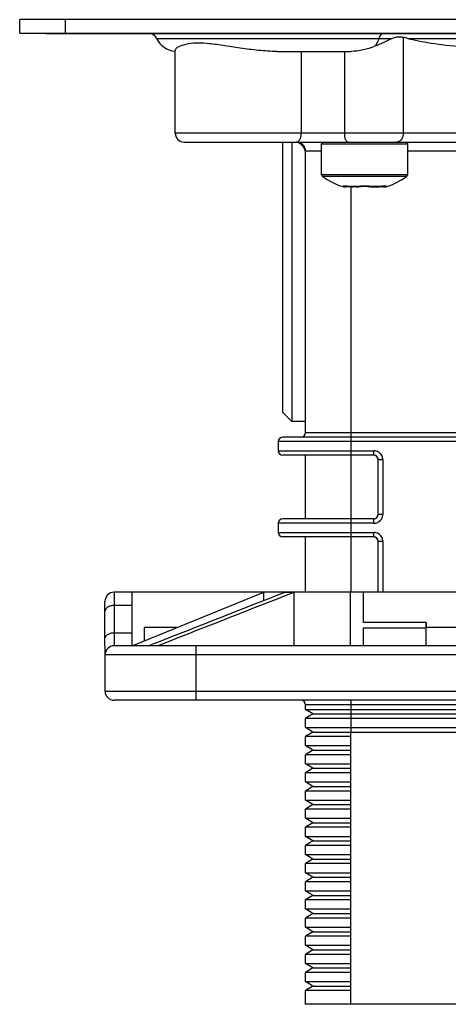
# Model space of a CAD drawing. Header units: millimetres. Extents: x -153 to 753, y 50 to 636.
# Tile 1 of 30: x -153 to -106, y 106 to 215. Entities that reach past the tile are written whole.
import ezdxf

# ---------------------------------------------------------------- set-up
doc = ezdxf.new("R2010")
doc.units = ezdxf.units.MM
doc.header["$LTSCALE"] = 23.1
doc.layers.get('0').update_dxf_attribs({"linetype": 'CONTINUOUS'})

msp = doc.modelspace()

# ---------------------------------------------------------------- linework, layer by layer
at = {"color": 7, "linetype": 'CONTINUOUS'}
for p, q in [((-153.23, 213.38), (-153.23, 214.88)), ((256.77, 214.88), (-153.23, 214.88)), ((-153.23, 213.38), (256.77, 213.38)), ((-150.35, 213.38), (-150.35, 213.3)), ((253.89, 213.3), (-150.35, 213.3)), ((-139.11, 213.38), (-139.11, 213.3)), ((-119.6, 213.38), (-119.6, 213.3)), ((-136.09, 202.38), (-136.09, 211.53)), ((-124.9, 211.38), (-116.69, 211.38)), ((-135.1, 201.38), (-102.62, 201.38)), ((-124.23, 171.58), (-124.22, 201.38)), ((-123.22, 201.38), (-123.23, 170.58)), ((-122.48, 201.34), (-122.32, 201.25)), ((-122.32, 201.25), (-122.09, 201.03)), ((-122.09, 201.03), (-121.9, 200.75)), ((-119.96, 197.78), (-119.96, 201.18)), ((-110.46, 197.78), (-110.46, 201.18)), ((-121.72, 169.38), (-121.72, 200.38)), ((-117.33, 196.44), (-117.33, 196.44)), ((-117.15, 196.51), (-116.97, 196.5)), ((-116.97, 196.5), (-116.8, 196.47)), ((-116.8, 196.47), (-116.52, 196.44)), ((-116.17, 196.44), (-116.12, 196.44)), ((-116.12, 196.44), (-116.06, 196.44)), ((-116.06, 196.44), (-115.88, 196.47)), ((-115.88, 196.47), (-115.64, 196.51)), ((-115.88, 196.47), (-115.88, 196.47)), ((-115.64, 196.51), (-115.26, 196.53)), ((-115.26, 196.53), (-114.85, 196.51)), ((-114.85, 196.51), (-114.54, 196.47)), ((-114.54, 196.47), (-114.36, 196.44)), ((-114.54, 196.47), (-114.54, 196.47)), ((-114.36, 196.44), (-114.36, 196.44)), ((-114.15, 196.44), (-113.94, 196.44)), ((-113.94, 196.44), (-113.9, 196.44)), ((-113.9, 196.44), (-113.61, 196.47)), ((-113.08, 196.44), (-113.08, 196.44)), ((-113.03, 196.53), (-113.01, 196.53)), ((-124.23, 171.58), (-123.23, 170.58)), ((-121.73, 170.58), (-123.23, 170.58)), ((-124.72, 167.38), (-124.72, 168.38)), ((-34.22, 168.88), (-124.22, 168.88)), ((-114.2, 166.88), (-124.22, 166.88)), ((-121.72, 159.88), (-121.72, 166.88)), ((-113.7, 160.38), (-113.7, 166.38)), ((-114.2, 159.88), (-124.22, 159.88)), ((-124.72, 158.38), (-124.72, 159.38)), ((-114.2, 157.88), (-124.22, 157.88)), ((-121.72, 151.78), (-121.72, 157.88)), ((-113.7, 151.78), (-113.7, 157.38)), ((-126.41, 151.78), (-142.83, 151.78)), ((-140.82, 145.88), (-140.83, 151.78)), ((-140.82, 145.88), (-126.32, 151.78)), ((-126.32, 150.88), (-126.32, 151.78)), ((-15.62, 151.78), (-126.32, 151.78)), ((-124.05, 151.78), (-124.09, 151.76)), ((-123.02, 151.76), (-124.09, 151.76)), ((-123.94, 151.39), (-124.09, 151.34)), ((-123.91, 151.41), (-123.94, 151.39)), ((-123.02, 151.76), (-123.91, 151.41)), ((-123.02, 151.76), (-122.99, 151.78)), ((-122.99, 145.88), (-122.99, 151.78)), ((-116.82, 151.78), (-116.82, 145.88)), ((-115.32, 148.46), (-115.32, 151.78)), ((-143.82, 140.88), (-143.83, 150.78)), ((-143.83, 150.78), (-143.83, 150.78)), ((-139.47, 146.43), (-139.47, 147.88)), ((-135.97, 147.88), (-139.47, 147.88)), ((-108.41, 148.46), (-115.32, 148.46)), ((-115.32, 145.88), (-115.32, 147.85)), ((-115.32, 147.85), (-108.41, 147.85)), ((-108.41, 148.46), (-108.41, 147.88)), ((-100.03, 147.88), (-108.41, 147.88)), ((-108.41, 145.88), (-108.41, 147.85)), ((-15.62, 145.88), (-142.82, 145.88)), ((-139.05, 145.88), (-138.33, 146.16)), ((-138.33, 146.16), (-138.13, 146.24)), ((-15.62, 139.88), (-142.82, 139.88)), ((-121.72, 138.88), (-121.72, 139.38)), ((-120.93, 138.38), (-121.73, 138.88)), ((-120.93, 138.38), (-121.73, 137.88)), ((-121.72, 138.88), (-36.72, 138.88)), ((-121.72, 136.88), (-121.72, 137.88)), ((-36.72, 137.88), (-121.72, 137.88)), ((-120.93, 138.38), (-37.52, 138.38)), ((-120.93, 136.38), (-121.73, 136.88)), ((-121.72, 136.88), (-36.72, 136.88)), ((-120.93, 136.38), (-121.73, 135.88)), ((-121.72, 134.88), (-121.72, 135.88)), ((-116.72, 135.88), (-121.72, 135.88)), ((-120.93, 136.38), (-37.52, 136.38)), ((-116.72, 106.38), (-116.72, 136.38)), ((-120.93, 134.38), (-121.73, 134.88)), ((-121.72, 134.88), (-116.72, 134.88)), ((-120.93, 134.38), (-121.73, 133.88)), ((-121.72, 132.88), (-121.72, 133.88)), ((-116.72, 133.88), (-121.72, 133.88)), ((-120.93, 134.38), (-116.72, 134.38)), ((-120.93, 132.38), (-121.73, 132.88)), ((-120.93, 132.38), (-121.73, 131.88)), ((-121.72, 132.88), (-116.72, 132.88)), ((-120.93, 132.38), (-116.72, 132.38)), ((-121.72, 130.88), (-121.72, 131.88)), ((-116.72, 131.88), (-121.72, 131.88)), ((-120.93, 130.38), (-121.73, 130.88)), ((-120.93, 130.38), (-121.73, 129.88)), ((-121.72, 130.88), (-116.72, 130.88)), ((-120.93, 130.38), (-116.72, 130.38)), ((-121.72, 128.88), (-121.72, 129.88)), ((-116.72, 129.88), (-121.72, 129.88)), ((-120.93, 128.38), (-121.73, 128.88)), ((-120.93, 128.38), (-121.73, 127.88)), ((-121.72, 128.88), (-116.72, 128.88)), ((-120.93, 128.38), (-116.72, 128.38)), ((-121.72, 126.88), (-121.72, 127.88)), ((-116.72, 127.88), (-121.72, 127.88)), ((-120.93, 126.38), (-121.73, 126.88)), ((-120.93, 126.38), (-121.73, 125.88)), ((-121.72, 126.88), (-116.72, 126.88)), ((-121.72, 124.88), (-121.72, 125.88)), ((-116.72, 125.88), (-121.72, 125.88)), ((-120.93, 126.38), (-116.72, 126.38)), ((-120.93, 124.38), (-121.73, 124.88)), ((-121.72, 124.88), (-116.72, 124.88)), ((-120.93, 124.38), (-121.73, 123.88)), ((-121.72, 122.88), (-121.72, 123.88)), ((-116.72, 123.88), (-121.72, 123.88)), ((-120.93, 124.38), (-116.72, 124.38)), ((-120.93, 122.38), (-121.73, 122.88)), ((-121.72, 122.88), (-116.72, 122.88)), ((-120.93, 122.38), (-121.73, 121.88)), ((-121.72, 120.88), (-121.72, 121.88)), ((-116.72, 121.88), (-121.72, 121.88)), ((-120.93, 122.38), (-116.72, 122.38)), ((-120.93, 120.38), (-121.73, 120.88)), ((-121.72, 120.88), (-116.72, 120.88)), ((-120.93, 120.38), (-121.73, 119.88)), ((-121.72, 118.88), (-121.72, 119.88)), ((-116.72, 119.88), (-121.72, 119.88)), ((-120.93, 120.38), (-116.72, 120.38)), ((-120.93, 118.38), (-121.73, 118.88)), ((-120.93, 118.38), (-121.73, 117.88)), ((-121.72, 118.88), (-116.72, 118.88)), ((-120.93, 118.38), (-116.72, 118.38)), ((-121.72, 116.88), (-121.72, 117.88)), ((-116.72, 117.88), (-121.72, 117.88)), ((-120.93, 116.38), (-121.73, 116.88)), ((-120.93, 116.38), (-121.73, 115.88)), ((-121.72, 116.88), (-116.72, 116.88)), ((-120.93, 116.38), (-116.72, 116.38)), ((-121.72, 114.88), (-121.72, 115.88)), ((-116.72, 115.88), (-121.72, 115.88)), ((-120.93, 114.38), (-121.73, 114.88)), ((-120.93, 114.38), (-121.73, 113.88)), ((-121.72, 114.88), (-116.72, 114.88)), ((-120.93, 114.38), (-116.72, 114.38)), ((-120.93, 112.38), (-121.73, 112.88)), ((-121.72, 112.88), (-121.72, 113.88)), ((-116.72, 113.88), (-121.72, 113.88)), ((-121.72, 112.88), (-116.72, 112.88)), ((-120.93, 112.38), (-121.73, 111.88)), ((-121.72, 110.88), (-121.72, 111.88)), ((-116.72, 111.88), (-121.72, 111.88)), ((-120.93, 112.38), (-116.72, 112.38)), ((-120.93, 110.38), (-121.73, 110.88)), ((-121.72, 110.88), (-116.72, 110.88)), ((-120.93, 110.38), (-121.73, 109.88)), ((-121.72, 108.88), (-121.72, 109.88)), ((-116.72, 109.88), (-121.72, 109.88)), ((-120.93, 110.38), (-116.72, 110.38)), ((-120.93, 108.38), (-121.73, 108.88)), ((-121.72, 108.88), (-116.72, 108.88)), ((-120.93, 108.38), (-121.73, 107.88)), ((-121.72, 106.38), (-121.72, 107.88)), ((-116.72, 107.88), (-121.72, 107.88)), ((-120.93, 108.38), (-116.72, 108.38)), ((-36.72, 106.38), (-121.72, 106.38))]:
    msp.add_line(p, q, dxfattribs=at)
at = {"color": 9, "linetype": 'CONTINUOUS'}
for p, q in [((-148.23, 214.88), (-148.23, 213.38)), ((-138.14, 212.8), (-112.19, 212.8)), ((-113.98, 213.38), (-113.98, 213.3)), ((-110.96, 212.92), (-110.96, 202.38)), ((-110.44, 212.8), (-47.83, 212.8)), ((-109.98, 213.38), (-109.98, 213.3)), ((-122.19, 211.38), (-122.19, 202.38)), ((-117.41, 211.38), (-117.41, 202.38)), ((-98.15, 202.38), (-136.09, 202.38)), ((-119.96, 201.18), (-110.47, 201.18)), ((-119.96, 200.38), (-121.72, 200.38)), ((-102.64, 200.38), (-110.46, 200.38)), ((-110.46, 197.78), (-119.94, 197.78)), ((-110.54, 197.61), (-119.87, 197.61)), ((-117.56, 196.48), (-117.6, 196.48)), ((-115.95, 196.48), (-116.82, 196.48)), ((-116.72, 196.44), (-116.72, 151.78)), ((-116.52, 196.44), (-116.52, 196.44)), ((-113.6, 196.48), (-114.47, 196.48)), ((-114.41, 196.47), (-114.47, 196.48)), ((-113.9, 196.44), (-113.89, 196.44)), ((-112.81, 196.48), (-112.86, 196.48)), ((-121.72, 169.38), (-36.72, 169.38)), ((-86.43, 168.38), (-124.72, 168.38)), ((-124.72, 167.38), (-114.2, 167.38)), ((-114.2, 166.88), (-114.2, 167.38)), ((-113.2, 166.38), (-113.7, 166.38)), ((-113.2, 166.38), (-113.2, 160.38)), ((-114.2, 159.38), (-114.2, 159.88)), ((-113.7, 160.38), (-113.2, 160.38)), ((-114.2, 159.38), (-124.72, 159.38)), ((-124.72, 158.38), (-114.2, 158.38)), ((-114.2, 157.88), (-114.2, 158.38)), ((-113.2, 157.38), (-113.7, 157.38)), ((-113.2, 157.38), (-113.2, 151.78)), ((-142.83, 151.78), (-142.82, 145.88)), ((-140.83, 150.33), (-142.83, 150.33)), ((-142.83, 147.32), (-140.83, 147.32)), ((-133.82, 145.88), (-133.82, 139.88)), ((-14.62, 144.88), (-143.82, 144.88)), ((-143.82, 140.88), (-14.62, 140.88)), ((-36.72, 139.38), (-121.72, 139.38)), ((-116.72, 139.88), (-116.72, 136.38))]:
    msp.add_line(p, q, dxfattribs=at)
at = {"color": 7, "linetype": 'CONTINUOUS'}
for points in [[(-121.9, 200.75), (-121.77, 200.4), (-121.77, 200.37)], [(-117.43, 196.52), (-117.43, 196.52), (-117.38, 196.53), (-117.28, 196.52), (-117.15, 196.51)], [(-117.43, 196.53), (-117.43, 196.52), (-117.42, 196.53)], [(-114.36, 196.44), (-114.31, 196.44), (-114.15, 196.44)], [(-113.61, 196.47), (-113.45, 196.49), (-113.27, 196.51)], [(-113.27, 196.51), (-113.13, 196.52), (-113.03, 196.53)]]:
    msp.add_lwpolyline(points, dxfattribs=at)
for centre, radius, start, end in [((-139.04, 212.38), 1, 25.3769, 68.1764), ((-135.88, 213.88), 2.5, 205.3769, 264.5091), ((-135.09, 202.38), 1, 180, 270), ((-122.72, 200.38), 1, 0, 90), ((-119.76, 201.18), 0.2, 90, 180), ((-110.66, 201.18), 0.2, 0, 90), ((-119.76, 197.78), 0.2, 180, 234.3147), ((-115.21, 204.11), 8, 234.3148, 252.5289), ((-115.21, 204.11), 8, 287.4712, 305.6853), ((-110.66, 197.78), 0.2, 305.6853, 360), ((-117.31, 197.44), 1, 252.5288, 268.6668), ((-117.34, 197.03), 0.59, 257.028, 259.8936), ((-117.33, 197.1), 0.662, 259.8785, 262.1), ((-113.11, 197.44), 1, 271.3332, 287.4712), ((-122.23, 169.38), 0.5, 270, 360), ((-124.23, 168.38), 0.5, 90, 180), ((-124.23, 167.38), 0.5, 180, 270), ((-114.2, 166.38), 0.5, 0.0034, 90.0035), ((-124.23, 159.38), 0.5, 90, 180), ((-114.2, 160.38), 0.5, 269.9965, 359.9966), ((-124.23, 158.38), 0.5, 180, 270), ((-114.2, 157.38), 0.5, 0.0034, 90.0035), ((-142.83, 150.78), 1, 90, 180), ((-142.82, 144.88), 1, 90, 180), ((-142.82, 140.88), 1, 180, 270), ((-122.23, 139.38), 0.5, 0, 90)]:
    msp.add_arc(centre, radius, start, end, dxfattribs=at)
at = {"color": 9, "linetype": 'CONTINUOUS'}
for centre, radius, start, end in [((-112.45, 212.44), 1.26, 158.5427, 163.0766), ((-118.16, 187.08), 9.49, 81.9014, 82.5743), ((-115.5, 194.1), 2.42, 99.0588, 100.6331), ((-115.21, 191.2), 5.34, 88.721, 91.2143), ((-115.2, 191.38), 5.16, 87.4502, 88.7266), ((-115.17, 191.97), 4.57, 84.7173, 87.492), ((-114.08, 199.11), 2.67, 270.7826, 272.3582), ((-114.05, 198.32), 1.88, 272.3573, 274.6431), ((-112.26, 187.07), 9.5, 97.4367, 98.0983), ((-112.43, 188.36), 8.21, 96.7113, 97.4407), ((-113.12, 197.32), 0.889, 276.1247, 277.9363), ((-114.2, 166.37), 1, 58.0834, 89.9375), ((-114.2, 166.38), 1, 25.4444, 31.9382), ((-114.2, 160.38), 1, 295.4421, 301.9373), ((-114.2, 160.38), 1, 328.0785, 359.9337), ((-114.2, 157.37), 1, 58.0834, 89.9375), ((-114.2, 157.38), 1, 25.4444, 31.9382)]:
    msp.add_arc(centre, radius, start, end, dxfattribs=at)
at = {"color": 7, "linetype": 'CONTINUOUS'}
for centre, major_axis, ratio, start_param, end_param in [((-117.76, 212.38), (8.1, 0), 0.123476, 0.442911, 0.576345), ((-92.14, 213.88), (20.25, 0), 0.123476, -2.698682, -2.221681), ((-114.22, 166.38), (0.5, 0), 0.999962, 0, 1.570796), ((-114.22, 160.38), (0.5, 0), 0.999962, -1.570796, 0), ((-114.22, 157.38), (0.5, 0), 0.999962, 0, 1.570796), ((-104.22, 148.15), (4.25, 0), 0.406897, 2.964279, 3.303501)]:
    msp.add_ellipse(centre, major_axis=major_axis, ratio=ratio, start_param=start_param, end_param=end_param, dxfattribs=at)
for points, knots in [([(-112.19, 212.8), (-112.5, 212.67), (-113.12, 212.37), (-113.75, 212.08), (-114.08, 211.94)], [0, 0, 0, 0, 0.486737, 1, 1, 1, 1]), ([(-111.48, 212.95), (-111.51, 212.95), (-111.67, 212.94), (-111.83, 212.91), (-111.95, 212.88)], [0, 0, 0, 0, 0.242841, 1, 1, 1, 1]), ([(-110.96, 212.92), (-111.01, 212.93), (-111.17, 212.95), (-111.35, 212.96), (-111.48, 212.95)], [0, 0, 0, 0, 0.241428, 1, 1, 1, 1]), ([(-124.9, 211.38), (-125.57, 211.38), (-126.92, 211.47), (-128.89, 211.73), (-130.78, 212.03), (-132.49, 212.27), (-133.95, 212.32), (-135.06, 212.15), (-135.72, 211.9), (-136.02, 211.69), (-136.09, 211.58), (-136.09, 211.53)], [0, 0, 0, 0, 0.175244, 0.352614, 0.522773, 0.676575, 0.805303, 0.903291, 0.968074, 0.98781, 1, 1, 1, 1]), ([(-114.08, 211.94), (-114.5, 211.77), (-115.35, 211.5), (-116.24, 211.38), (-116.69, 211.38)], [0, 0, 0, 0, 0.501916, 1, 1, 1, 1]), ([(-116.18, 196.44), (-116.19, 196.44), (-116.22, 196.44), (-116.26, 196.44), (-116.29, 196.44)], [0, 0, 0, 0, 0.223998, 1, 1, 1, 1]), ([(-116.1, 196.44), (-116.11, 196.44), (-116.13, 196.44), (-116.16, 196.44), (-116.18, 196.44)], [0, 0, 0, 0, 0.211889, 1, 1, 1, 1])]:
    msp.add_open_spline(points, degree=3, knots=knots, dxfattribs=at)
at = {"color": 9, "linetype": 'CONTINUOUS'}
for points, knots in [([(-113.65, 212.8), (-113.67, 212.72), (-113.78, 212.42), (-113.93, 212.13), (-114.08, 211.94)], [0, 0, 0, 0, 0.26507, 1, 1, 1, 1]), ([(-113.31, 213.3), (-113.34, 213.28), (-113.48, 213.18), (-113.57, 213.02), (-113.62, 212.9)], [0, 0, 0, 0, 0.225707, 1, 1, 1, 1]), ([(-122.78, 201.38), (-122.7, 201.38), (-122.52, 201.44), (-122.33, 201.68), (-122.21, 202), (-122.19, 202.25), (-122.19, 202.38)], [0, 0, 0, 0, 0.188705, 0.4179, 0.694416, 1, 1, 1, 1]), ([(-117.04, 201.38), (-117.09, 201.38), (-117.18, 201.44), (-117.25, 201.55), (-117.33, 201.73), (-117.39, 202.01), (-117.41, 202.25), (-117.41, 202.38)], [0, 0, 0, 0, 0.141802, 0.241355, 0.362364, 0.659111, 1, 1, 1, 1]), ([(-110.96, 202.38), (-110.96, 202.16), (-111.04, 201.76), (-111.35, 201.45), (-111.51, 201.4)], [0, 0, 0, 0, 0.548308, 1, 1, 1, 1]), ([(-117.5, 196.54), (-117.51, 196.54), (-117.54, 196.54), (-117.57, 196.53), (-117.59, 196.51), (-117.58, 196.5), (-117.58, 196.5)], [0, 0, 0, 0, 0.428298, 0.701097, 0.843755, 1, 1, 1, 1]), ([(-117.22, 196.53), (-117.25, 196.53), (-117.34, 196.54), (-117.43, 196.54), (-117.5, 196.54)], [0, 0, 0, 0, 0.304553, 1, 1, 1, 1]), ([(-117.42, 196.44), (-117.41, 196.44), (-117.38, 196.44), (-117.35, 196.44), (-117.33, 196.44)], [0, 0, 0, 0, 0.424326, 1, 1, 1, 1]), ([(-116.93, 196.5), (-116.96, 196.5), (-117.05, 196.51), (-117.15, 196.52), (-117.22, 196.53)], [0, 0, 0, 0, 0.268332, 1, 1, 1, 1]), ([(-116.8, 196.47), (-116.81, 196.47), (-116.81, 196.48), (-116.82, 196.48), (-116.82, 196.48)], [0, 0, 0, 0, 0.482861, 1, 1, 1, 1]), ([(-115.95, 196.48), (-115.96, 196.48), (-115.99, 196.47), (-116.03, 196.46), (-116.06, 196.45)], [0, 0, 0, 0, 0.275285, 1, 1, 1, 1]), ([(-115.32, 196.54), (-115.37, 196.54), (-115.56, 196.53), (-115.75, 196.51), (-115.88, 196.49)], [0, 0, 0, 0, 0.269616, 1, 1, 1, 1]), ([(-114.47, 196.48), (-114.49, 196.49), (-114.59, 196.5), (-114.68, 196.51), (-114.75, 196.52)], [0, 0, 0, 0, 0.229288, 1, 1, 1, 1]), ([(-114.31, 196.44), (-114.32, 196.44), (-114.35, 196.45), (-114.38, 196.46), (-114.41, 196.47)], [0, 0, 0, 0, 0.218019, 1, 1, 1, 1]), ([(-114.15, 196.44), (-114.16, 196.44), (-114.2, 196.44), (-114.24, 196.44), (-114.27, 196.44)], [0, 0, 0, 0, 0.281931, 1, 1, 1, 1]), ([(-113.61, 196.47), (-113.61, 196.47), (-113.6, 196.48), (-113.6, 196.48), (-113.6, 196.48)], [0, 0, 0, 0, 0.482303, 1, 1, 1, 1]), ([(-113.2, 196.53), (-113.21, 196.53), (-113.28, 196.52), (-113.34, 196.52), (-113.39, 196.51)], [0, 0, 0, 0, 0.235633, 1, 1, 1, 1]), ([(-112.86, 196.48), (-112.85, 196.49), (-112.84, 196.49), (-112.83, 196.52), (-112.85, 196.53), (-112.91, 196.54), (-113.03, 196.54), (-113.13, 196.53), (-113.2, 196.53)], [0, 0, 0, 0, 0.072887, 0.111079, 0.156655, 0.241565, 0.54127, 1, 1, 1, 1]), ([(-113.18, 196.52), (-113.17, 196.51), (-113.13, 196.47), (-113.08, 196.45), (-113.04, 196.44)], [0, 0, 0, 0, 0.263847, 1, 1, 1, 1]), ([(-113.08, 196.44), (-113.08, 196.44), (-113.06, 196.44), (-113.04, 196.44), (-113.03, 196.44)], [0, 0, 0, 0, 0.085963, 1, 1, 1, 1]), ([(-142.83, 150.33), (-142.95, 150.33), (-143.2, 150.3), (-143.53, 150.16), (-143.76, 149.95), (-143.83, 149.77), (-143.83, 149.68)], [0, 0, 0, 0, 0.296853, 0.568758, 0.800837, 1, 1, 1, 1]), ([(-143.83, 146.68), (-143.83, 146.76), (-143.76, 146.95), (-143.53, 147.16), (-143.2, 147.29), (-142.95, 147.32), (-142.83, 147.32)], [0, 0, 0, 0, 0.199163, 0.431242, 0.703147, 1, 1, 1, 1])]:
    msp.add_open_spline(points, degree=3, knots=knots, dxfattribs=at)
at = {"color": 7, "linetype": 'CONTINUOUS'}
for points in [[(-111.95, 212.88), (-112.03, 212.86), (-112.11, 212.84), (-112.19, 212.8)], [(-117.56, 196.48), (-117.54, 196.48), (-117.53, 196.47), (-117.52, 196.47)], [(-117.52, 196.47), (-117.5, 196.46), (-117.49, 196.46), (-117.47, 196.45)], [(-117.22, 196.46), (-117.25, 196.45), (-117.29, 196.44), (-117.33, 196.44)], [(-117.15, 196.51), (-117.17, 196.49), (-117.19, 196.47), (-117.22, 196.46)], [(-116.37, 196.44), (-116.42, 196.44), (-116.47, 196.44), (-116.52, 196.44)], [(-116.29, 196.44), (-116.32, 196.44), (-116.35, 196.44), (-116.37, 196.44)], [(-113.27, 196.51), (-113.25, 196.49), (-113.23, 196.47), (-113.2, 196.46)], [(-113.2, 196.46), (-113.16, 196.45), (-113.12, 196.44), (-113.08, 196.44)], [(-113, 196.44), (-112.98, 196.45), (-112.96, 196.45), (-112.94, 196.45)], [(-112.94, 196.45), (-112.93, 196.46), (-112.91, 196.46), (-112.9, 196.47)], [(-112.9, 196.47), (-112.88, 196.47), (-112.87, 196.48), (-112.86, 196.48)], [(-138.13, 146.24), (-133.45, 148.08), (-128.77, 149.92), (-124.09, 151.76)], [(-124.09, 151.34), (-128.73, 149.52), (-133.36, 147.7), (-137.99, 145.88)]]:
    msp.add_open_spline(points, degree=3, dxfattribs=at)
at = {"color": 9, "linetype": 'CONTINUOUS'}
for points in [[(-111.51, 201.4), (-111.57, 201.38), (-111.62, 201.38), (-111.67, 201.38)], [(-117.58, 196.5), (-117.57, 196.49), (-117.56, 196.49), (-117.56, 196.48)], [(-117.48, 196.47), (-117.51, 196.47), (-117.53, 196.48), (-117.56, 196.48)], [(-117.34, 196.53), (-117.38, 196.49), (-117.43, 196.48), (-117.48, 196.47)], [(-117.38, 196.44), (-117.39, 196.44), (-117.4, 196.44), (-117.42, 196.44)], [(-117.23, 196.52), (-117.27, 196.48), (-117.32, 196.45), (-117.38, 196.44)], [(-116.52, 196.44), (-116.62, 196.45), (-116.72, 196.47), (-116.82, 196.48)], [(-116.06, 196.45), (-116.07, 196.45), (-116.09, 196.45), (-116.1, 196.44)], [(-116.06, 196.44), (-116.07, 196.44), (-116.09, 196.44), (-116.1, 196.44)], [(-115.88, 196.48), (-115.9, 196.47), (-115.93, 196.47), (-115.95, 196.48)], [(-114.54, 196.48), (-114.52, 196.47), (-114.49, 196.47), (-114.47, 196.48)], [(-114.36, 196.44), (-114.34, 196.44), (-114.33, 196.44), (-114.31, 196.44)], [(-114.27, 196.44), (-114.28, 196.44), (-114.3, 196.44), (-114.31, 196.44)], [(-114.04, 196.44), (-114.08, 196.44), (-114.12, 196.44), (-114.15, 196.44)], [(-113.6, 196.48), (-113.7, 196.47), (-113.8, 196.45), (-113.89, 196.44)], [(-113.08, 196.53), (-113.04, 196.49), (-112.98, 196.48), (-112.93, 196.47)], [(-113.04, 196.44), (-113.03, 196.44), (-113.01, 196.44), (-113, 196.44)], [(-112.93, 196.47), (-112.91, 196.47), (-112.88, 196.48), (-112.86, 196.48)], [(-113.35, 166.9), (-113.43, 167.03), (-113.54, 167.14), (-113.67, 167.22)], [(-113.2, 166.38), (-113.2, 166.52), (-113.23, 166.67), (-113.29, 166.81)], [(-113.67, 159.53), (-113.54, 159.61), (-113.43, 159.72), (-113.35, 159.85)], [(-114.2, 159.38), (-114.05, 159.38), (-113.9, 159.41), (-113.77, 159.47)], [(-113.35, 157.9), (-113.43, 158.03), (-113.54, 158.14), (-113.67, 158.22)], [(-113.2, 157.38), (-113.2, 157.52), (-113.23, 157.67), (-113.29, 157.81)]]:
    msp.add_open_spline(points, degree=3, dxfattribs=at)

doc.saveas('drawing.dxf')
